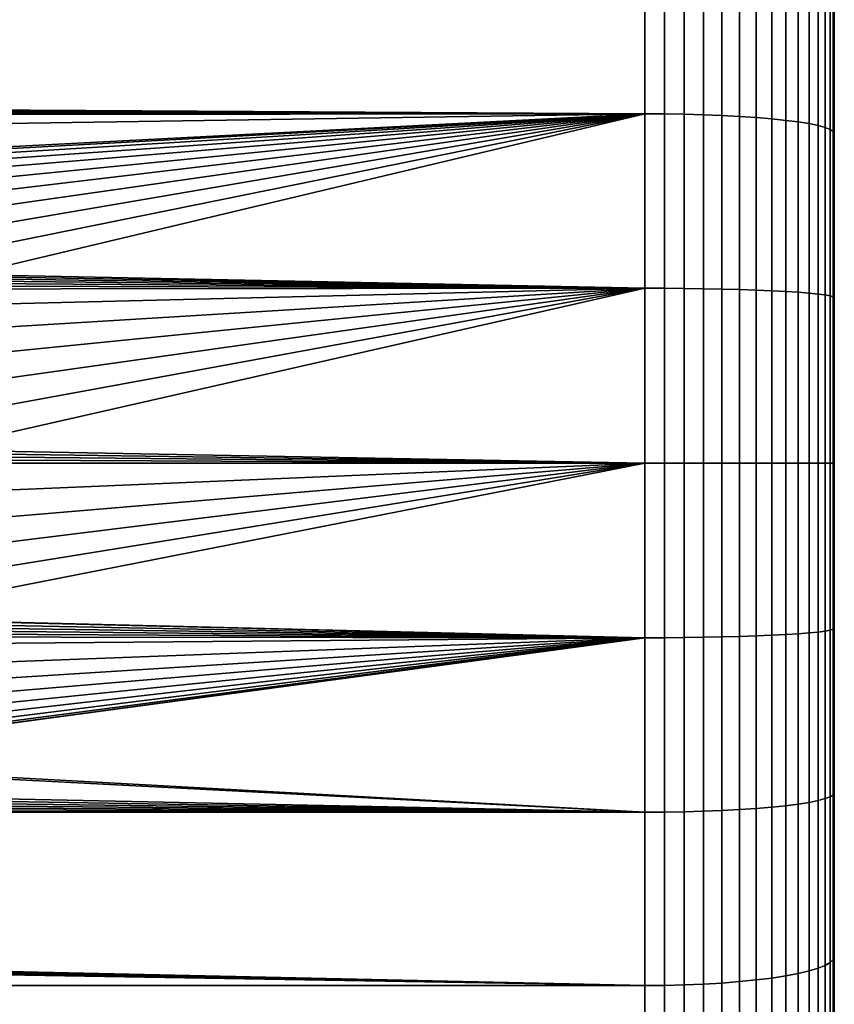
# Model space of a CAD drawing. Header units: metres. Extents: x -22 to 95, y -240 to 22.
# Tile 173 of 180: x 89.49 to 94.65, y -3.43 to 2.81. Entities that reach past the tile are written whole.
import ezdxf

# ---------------------------------------------------------------- set-up
doc = ezdxf.new("R2010")
doc.units = ezdxf.units.M
doc.layers.add('solid_10_151_013_XXX', color=7, linetype='CONTINUOUS')

msp = doc.modelspace()

# ---------------------------------------------------------------- linework, layer by layer
at = {"layer": 'solid_10_151_013_XXX'}
for points in [[(94.650002, 4.143173, 64.127304), (94.650002, 3.114102, 104.059715), (94.650002, 2.078091, 104.193352), (94.650002, 3.114093, 63.940281)], [(44.949898, 2.499995, 62.645844), (38.150002, 3.308647, 62.756111), (93.449997, 3.308649, 62.756111), (93.449997, 2.210653, 62.613953)], [(38.150002, 3.308647, 105.243889), (38.150002, 2.210651, 105.386047), (93.449997, 2.210653, 105.386047), (93.449997, 3.308649, 105.243889)], [(93.575432, 3.307636, 62.762604), (93.575432, 2.209975, 62.620491), (93.449997, 2.210653, 62.613953), (93.449997, 3.308649, 62.756111)], [(93.575432, 2.209975, 105.379509), (93.575432, 3.307636, 105.237396), (93.449997, 3.308649, 105.243889), (93.449997, 2.210653, 105.386047)], [(93.699615, 3.304608, 62.782047), (93.699615, 2.207952, 62.640064), (93.575432, 2.209975, 62.620491), (93.575432, 3.307636, 62.762604)], [(93.699615, 2.207952, 105.35994), (93.699615, 3.304608, 105.217957), (93.575432, 3.307636, 105.237396), (93.575432, 2.209975, 105.379509)], [(93.82106, 3.299597, 62.81422), (93.82106, 2.204605, 62.672451), (93.699615, 2.207952, 62.640064), (93.699615, 3.304608, 62.782047)], [(93.82106, 2.204605, 105.327553), (93.82106, 3.299597, 105.185783), (93.699615, 3.304608, 105.217957), (93.699615, 2.207952, 105.35994)], [(93.938431, 3.292658, 62.858772), (93.938431, 2.199968, 62.7173), (93.82106, 2.204605, 62.672451), (93.82106, 3.299597, 62.81422)], [(93.938431, 2.199968, 105.2827), (93.938431, 3.292658, 105.141228), (93.82106, 3.299597, 105.185783), (93.82106, 2.204605, 105.327553)], [(94.050438, 3.283868, 62.915215), (94.050438, 2.194095, 62.77412), (93.938431, 2.199968, 62.7173), (93.938431, 3.292658, 62.858772)], [(94.050438, 2.194095, 105.225883), (94.050438, 3.283868, 105.084785), (93.938431, 3.292658, 105.141228), (93.938431, 2.199968, 105.2827)], [(94.155853, 3.273322, 62.982925), (94.155853, 2.187049, 62.842285), (94.050438, 2.194095, 62.77412), (94.050438, 3.283868, 62.915215)], [(94.155853, 2.187049, 105.157715), (94.155853, 3.273322, 105.017075), (94.050438, 3.283868, 105.084785), (94.050438, 2.194095, 105.225883)], [(94.253517, 3.261137, 63.061165), (94.253517, 2.178907, 62.921047), (94.155853, 2.187049, 62.842285), (94.155853, 3.273322, 62.982925)], [(94.253517, 2.178907, 105.078949), (94.253517, 3.261137, 104.938835), (94.155853, 3.273322, 105.017075), (94.155853, 2.187049, 105.157715)], [(94.342361, 3.247446, 63.149071), (94.342361, 2.16976, 63.009541), (94.253517, 2.178907, 62.921047), (94.253517, 3.261137, 63.061165)], [(94.342361, 2.16976, 104.990456), (94.342361, 3.247446, 104.850929), (94.253517, 3.261137, 104.938835), (94.253517, 2.178907, 105.078949)], [(94.42141, 3.232399, 63.245678), (94.42141, 2.159707, 63.106796), (94.342361, 2.16976, 63.009541), (94.342361, 3.247446, 63.149071)], [(94.42141, 2.159707, 104.893204), (94.42141, 3.232399, 104.754318), (94.342361, 3.247446, 104.850929), (94.342361, 2.16976, 104.990456)], [(94.489792, 3.216162, 63.34993), (94.489792, 2.148858, 63.211746), (94.42141, 2.159707, 63.106796), (94.42141, 3.232399, 63.245678)], [(94.489792, 2.148858, 104.788254), (94.489792, 3.216162, 104.65007), (94.42141, 3.232399, 104.754318), (94.42141, 2.159707, 104.893204)], [(94.546768, 3.198914, 63.460682), (94.546768, 2.137333, 63.323238), (94.489792, 2.148858, 63.211746), (94.489792, 3.216162, 63.34993)], [(94.546768, 2.137333, 104.676765), (94.546768, 3.198914, 104.539322), (94.489792, 3.216162, 104.65007), (94.489792, 2.148858, 104.788254)], [(94.591698, 3.180842, 63.576714), (94.591698, 2.125259, 63.440044), (94.546768, 2.137333, 63.323238), (94.546768, 3.198914, 63.460682)], [(94.591698, 2.125259, 104.559952), (94.591698, 3.180842, 104.423286), (94.546768, 3.198914, 104.539322), (94.546768, 2.137333, 104.676765)], [(94.624092, 3.162147, 63.696751), (94.624092, 2.112768, 63.560886), (94.591698, 2.125259, 63.440044), (94.591698, 3.180842, 63.576714)], [(94.624092, 2.112768, 104.43911), (94.624092, 3.162147, 104.303246), (94.591698, 3.180842, 104.423286), (94.591698, 2.125259, 104.559952)], [(94.643593, 3.143032, 63.819481), (94.643593, 2.099996, 63.684441), (94.624092, 2.112768, 63.560886), (94.624092, 3.162147, 63.696751)], [(94.643593, 2.099996, 104.315559), (94.643593, 3.143032, 104.180519), (94.624092, 3.162147, 104.303246), (94.624092, 2.112768, 104.43911)], [(94.643593, 3.143032, 104.180519), (94.643593, 2.099996, 104.315559), (94.650002, 2.078091, 104.193352), (94.650002, 3.114102, 104.059715)], [(94.643593, 3.143032, 63.819481), (94.650002, 3.114093, 63.940281), (94.650002, 2.078084, 63.806652), (94.643593, 2.099996, 63.684441)], [(94.650002, 3.114093, 63.940281), (94.650002, 2.078091, 104.193352), (94.650002, 1.038837, 104.273399), (94.650002, 2.078084, 63.806652)], [(45.167171, 2.490551, 62.644741), (44.949898, 2.499995, 62.645844), (93.449997, 2.210653, 62.613953)], [(45.382893, 2.462236, 62.641457), (45.167171, 2.490551, 62.644741), (93.449997, 2.210653, 62.613953)], [(45.595592, 2.415205, 62.636086), (45.382893, 2.462236, 62.641457), (93.449997, 2.210653, 62.613953)], [(45.803284, 2.349871, 62.628803), (45.595592, 2.415205, 62.636086), (93.449997, 2.210653, 62.613953)], [(46.004974, 2.266497, 62.619801), (45.803284, 2.349871, 62.628803), (93.449997, 2.210653, 62.613953)], [(46.198616, 2.165864, 62.609371), (46.004974, 2.266497, 62.619801), (93.449997, 2.210653, 62.613953)], [(38.150002, 2.210651, 105.386047), (72.949997, 1.9, 105.415878), (93.449997, 2.210653, 105.386047)], [(46.382973, 2.048557, 62.597816), (46.198616, 2.165864, 62.609371), (93.449997, 2.210653, 62.613953), (93.449997, 1.106794, 62.528507)], [(72.949997, 1.9, 105.415878), (87.449997, 1.9, 105.415878), (93.449997, 2.210653, 105.386047)], [(87.449997, 1.9, 105.415878), (87.624969, 1.891925, 105.416595), (93.449997, 2.210653, 105.386047)], [(87.624969, 1.891925, 105.416595), (87.79866, 1.867737, 105.418716), (93.449997, 2.210653, 105.386047)], [(87.79866, 1.867737, 105.418716), (87.969261, 1.827665, 105.42218), (93.449997, 2.210653, 105.386047)], [(87.969261, 1.827665, 105.42218), (88.135742, 1.771933, 105.426857), (93.449997, 2.210653, 105.386047)], [(88.135742, 1.771933, 105.426857), (88.296227, 1.701149, 105.432594), (93.449997, 2.210653, 105.386047)], [(88.296227, 1.701149, 105.432594), (88.449692, 1.61574, 105.439201), (93.449997, 2.210653, 105.386047)], [(88.449692, 1.61574, 105.439201), (88.594719, 1.516449, 105.446457), (93.449997, 2.210653, 105.386047)], [(88.594719, 1.516449, 105.446457), (88.729858, 1.404262, 105.454094), (93.449997, 2.210653, 105.386047)], [(88.729858, 1.404262, 105.454094), (88.854248, 1.27987, 105.461868), (93.449997, 2.210653, 105.386047)], [(88.854248, 1.27987, 105.461868), (88.966438, 1.144737, 105.469505), (93.449997, 2.210653, 105.386047)], [(89.065727, 0.999706, 105.476746), (93.449997, 1.106794, 105.471497), (93.449997, 2.210653, 105.386047), (88.966438, 1.144737, 105.469505)], [(93.575432, 2.209975, 62.620491), (93.575432, 1.106455, 62.535072), (93.449997, 1.106794, 62.528507), (93.449997, 2.210653, 62.613953)], [(93.575432, 1.106455, 105.464928), (93.575432, 2.209975, 105.379509), (93.449997, 2.210653, 105.386047), (93.449997, 1.106794, 105.471497)], [(93.699615, 2.207952, 62.640064), (93.699615, 1.105442, 62.554722), (93.575432, 1.106455, 62.535072), (93.575432, 2.209975, 62.620491)], [(93.699615, 1.105442, 105.445282), (93.699615, 2.207952, 105.35994), (93.575432, 2.209975, 105.379509), (93.575432, 1.106455, 105.464928)], [(93.82106, 2.204605, 62.672451), (93.82106, 1.103766, 62.587238), (93.699615, 1.105442, 62.554722), (93.699615, 2.207952, 62.640064)], [(93.82106, 1.103766, 105.412758), (93.82106, 2.204605, 105.327553), (93.699615, 2.207952, 105.35994), (93.699615, 1.105442, 105.445282)], [(93.938431, 2.199968, 62.7173), (93.938431, 1.101445, 62.632267), (93.82106, 1.103766, 62.587238), (93.82106, 2.204605, 62.672451)], [(93.938431, 1.101445, 105.367729), (93.938431, 2.199968, 105.2827), (93.82106, 2.204605, 105.327553), (93.82106, 1.103766, 105.412758)], [(94.050438, 2.194095, 62.77412), (94.050438, 1.098504, 62.689316), (93.938431, 1.101445, 62.632267), (93.938431, 2.199968, 62.7173)], [(94.050438, 1.098504, 105.310684), (94.050438, 2.194095, 105.225883), (93.938431, 2.199968, 105.2827), (93.938431, 1.101445, 105.367729)], [(94.155853, 2.187049, 62.842285), (94.155853, 1.094976, 62.757751), (94.050438, 1.098504, 62.689316), (94.050438, 2.194095, 62.77412)], [(94.155853, 1.094976, 105.242249), (94.155853, 2.187049, 105.157715), (94.050438, 2.194095, 105.225883), (94.050438, 1.098504, 105.310684)], [(94.253517, 2.178907, 62.921047), (94.253517, 1.0909, 62.83683), (94.155853, 1.094976, 62.757751), (94.155853, 2.187049, 62.842285)], [(94.253517, 1.0909, 105.16317), (94.253517, 2.178907, 105.078949), (94.155853, 2.187049, 105.157715), (94.155853, 1.094976, 105.242249)], [(94.342361, 2.16976, 63.009541), (94.342361, 1.08632, 62.925678), (94.253517, 1.0909, 62.83683), (94.253517, 2.178907, 62.921047)], [(94.342361, 1.08632, 105.074326), (94.342361, 2.16976, 104.990456), (94.253517, 2.178907, 105.078949), (94.253517, 1.0909, 105.16317)], [(94.42141, 2.159707, 63.106796), (94.42141, 1.081287, 63.023323), (94.342361, 1.08632, 62.925678), (94.342361, 2.16976, 63.009541)], [(94.42141, 1.081287, 104.976677), (94.42141, 2.159707, 104.893204), (94.342361, 2.16976, 104.990456), (94.342361, 1.08632, 105.074326)], [(94.489792, 2.148858, 63.211746), (94.489792, 1.075855, 63.128689), (94.42141, 1.081287, 63.023323), (94.42141, 2.159707, 63.106796)], [(94.489792, 1.075855, 104.871307), (94.489792, 2.148858, 104.788254), (94.42141, 2.159707, 104.893204), (94.42141, 1.081287, 104.976677)], [(94.546768, 2.137333, 63.323238), (94.546768, 1.070086, 63.240627), (94.489792, 1.075855, 63.128689), (94.489792, 2.148858, 63.211746)], [(94.546768, 1.070086, 104.759377), (94.546768, 2.137333, 104.676765), (94.489792, 2.148858, 104.788254), (94.489792, 1.075855, 104.871307)], [(94.591698, 2.125259, 63.440044), (94.591698, 1.06404, 63.357899), (94.546768, 1.070086, 63.240627), (94.546768, 2.137333, 63.323238)], [(94.591698, 1.06404, 104.642097), (94.591698, 2.125259, 104.559952), (94.546768, 2.137333, 104.676765), (94.546768, 1.070086, 104.759377)], [(94.624092, 2.112768, 63.560886), (94.624092, 1.057786, 63.479225), (94.591698, 1.06404, 63.357899), (94.591698, 2.125259, 63.440044)], [(94.624092, 1.057786, 104.520775), (94.624092, 2.112768, 104.43911), (94.591698, 2.125259, 104.559952), (94.591698, 1.06404, 104.642097)], [(94.643593, 2.099996, 63.684441), (94.643593, 1.051392, 63.603271), (94.624092, 1.057786, 63.479225), (94.624092, 2.112768, 63.560886)], [(94.643593, 1.051392, 104.396729), (94.643593, 2.099996, 104.315559), (94.624092, 2.112768, 104.43911), (94.624092, 1.057786, 104.520775)], [(94.643593, 2.099996, 104.315559), (94.643593, 1.051392, 104.396729), (94.650002, 1.038837, 104.273399), (94.650002, 2.078091, 104.193352)], [(94.643593, 2.099996, 63.684441), (94.650002, 2.078084, 63.806652), (94.650002, 1.038832, 63.726604), (94.643593, 1.051392, 63.603271)], [(94.650002, 2.078084, 63.806652), (94.650002, 1.038837, 104.273399), (94.650002, 0, 104.300003), (94.650002, 1.038832, 63.726604)], [(46.556522, 1.915488, 62.585499), (46.382973, 2.048557, 62.597816), (93.449997, 1.106794, 62.528507)], [(46.71764, 1.767889, 62.572807), (46.556522, 1.915488, 62.585499), (93.449997, 1.106794, 62.528507)], [(46.865475, 1.606531, 62.560104), (46.71764, 1.767889, 62.572807), (93.449997, 1.106794, 62.528507)], [(46.998451, 1.433128, 62.547817), (46.865475, 1.606531, 62.560104), (93.449997, 1.106794, 62.528507)], [(47.115788, 1.248743, 62.536293), (46.998451, 1.433128, 62.547817), (93.449997, 1.106794, 62.528507)], [(47.216476, 1.05503, 62.525902), (47.115788, 1.248743, 62.536293), (93.449997, 1.106794, 62.528507)], [(47.299751, 0.85361, 62.516953), (47.216476, 1.05503, 62.525902), (93.449997, 1.106794, 62.528507), (93.449997, 0, 62.5)], [(89.065727, 0.999706, 105.476746), (89.151138, 0.846245, 105.483337), (93.449997, 1.106794, 105.471497)], [(89.151138, 0.846245, 105.483337), (89.221924, 0.685757, 105.489059), (93.449997, 1.106794, 105.471497)], [(89.221924, 0.685757, 105.489059), (89.277664, 0.519278, 105.493729), (93.449997, 1.106794, 105.471497)], [(89.277664, 0.519278, 105.493729), (89.317734, 0.348669, 105.497169), (93.449997, 1.106794, 105.471497)], [(89.317734, 0.348669, 105.497169), (89.341927, 0.174971, 105.49929), (93.449997, 1.106794, 105.471497)], [(89.341927, 0.174971, 105.49929), (89.349998, 0, 105.5), (93.449997, 0, 105.5), (93.449997, 1.106794, 105.471497)], [(93.575432, 1.106455, 62.535072), (93.575432, 0, 62.506573), (93.449997, 0, 62.5), (93.449997, 1.106794, 62.528507)], [(93.575432, 0, 105.493423), (93.575432, 1.106455, 105.464928), (93.449997, 1.106794, 105.471497), (93.449997, 0, 105.5)], [(93.699615, 1.105442, 62.554722), (93.699615, 0, 62.526249), (93.575432, 0, 62.506573), (93.575432, 1.106455, 62.535072)], [(93.699615, 0, 105.473747), (93.699615, 1.105442, 105.445282), (93.575432, 1.106455, 105.464928), (93.575432, 0, 105.493423)], [(93.82106, 1.103766, 62.587238), (93.82106, 0, 62.558811), (93.699615, 0, 62.526249), (93.699615, 1.105442, 62.554722)], [(93.82106, 0, 105.441193), (93.82106, 1.103766, 105.412758), (93.699615, 1.105442, 105.445282), (93.699615, 0, 105.473747)], [(93.938431, 1.101445, 62.632267), (93.938431, 0, 62.603897), (93.82106, 0, 62.558811), (93.82106, 1.103766, 62.587238)], [(93.938431, 0, 105.396103), (93.938431, 1.101445, 105.367729), (93.82106, 1.103766, 105.412758), (93.82106, 0, 105.441193)], [(94.050438, 1.098504, 62.689316), (94.050438, 0, 62.661022), (93.938431, 0, 62.603897), (93.938431, 1.101445, 62.632267)], [(94.050438, 0, 105.338982), (94.050438, 1.098504, 105.310684), (93.938431, 1.101445, 105.367729), (93.938431, 0, 105.396103)], [(94.155853, 1.094976, 62.757751), (94.155853, 0, 62.729549), (94.050438, 0, 62.661022), (94.050438, 1.098504, 62.689316)], [(94.155853, 0, 105.270454), (94.155853, 1.094976, 105.242249), (94.050438, 1.098504, 105.310684), (94.050438, 0, 105.338982)], [(94.253517, 1.0909, 62.83683), (94.253517, 0, 62.808731), (94.155853, 0, 62.729549), (94.155853, 1.094976, 62.757751)], [(94.253517, 0, 105.191269), (94.253517, 1.0909, 105.16317), (94.155853, 1.094976, 105.242249), (94.155853, 0, 105.270454)], [(94.342361, 1.08632, 62.925678), (94.342361, 0, 62.897697), (94.253517, 0, 62.808731), (94.253517, 1.0909, 62.83683)], [(94.342361, 0, 105.102303), (94.342361, 1.08632, 105.074326), (94.253517, 1.0909, 105.16317), (94.253517, 0, 105.191269)], [(94.42141, 1.081287, 63.023323), (94.42141, 0, 62.995472), (94.342361, 0, 62.897697), (94.342361, 1.08632, 62.925678)], [(94.42141, 0, 105.004532), (94.42141, 1.081287, 104.976677), (94.342361, 1.08632, 105.074326), (94.342361, 0, 105.102303)], [(94.489792, 1.075855, 63.128689), (94.489792, 0, 63.100979), (94.42141, 0, 62.995472), (94.42141, 1.081287, 63.023323)], [(94.489792, 0, 104.899017), (94.489792, 1.075855, 104.871307), (94.42141, 1.081287, 104.976677), (94.42141, 0, 105.004532)], [(94.546768, 1.070086, 63.240627), (94.546768, 0, 63.213066), (94.489792, 0, 63.100979), (94.489792, 1.075855, 63.128689)], [(94.546768, 0, 104.786934), (94.546768, 1.070086, 104.759377), (94.489792, 1.075855, 104.871307), (94.489792, 0, 104.899017)], [(94.591698, 1.06404, 63.357899), (94.59127, 0, 63.329178), (94.546768, 0, 63.213066), (94.546768, 1.070086, 63.240627)], [(94.591698, 0, 104.669502), (94.591698, 1.06404, 104.642097), (94.546768, 1.070086, 104.759377), (94.546768, 0, 104.786934)], [(94.624092, 1.057786, 63.479225), (94.623779, 0, 63.450504), (94.59127, 0, 63.329178), (94.591698, 1.06404, 63.357899)], [(94.624092, 0, 104.548019), (94.624092, 1.057786, 104.520775), (94.591698, 1.06404, 104.642097), (94.591698, 0, 104.669502)], [(94.643593, 1.051392, 63.603271), (94.643425, 0, 63.574566), (94.623779, 0, 63.450504), (94.624092, 1.057786, 63.479225)], [(94.643593, 0, 104.423813), (94.643593, 1.051392, 104.396729), (94.624092, 1.057786, 104.520775), (94.624092, 0, 104.548019)], [(94.643425, 0, 63.574566), (94.643593, 1.051392, 63.603271), (94.650002, 1.038832, 63.726604), (94.650002, 0, 63.700001)], [(94.643593, 1.051392, 104.396729), (94.643593, 0, 104.423813), (94.650002, 0, 104.300003), (94.650002, 1.038837, 104.273399)], [(94.650002, 1.038832, 63.726604), (94.650002, 0, 104.300003), (94.650002, -1.038832, 104.273399), (94.650002, 0, 63.700001)], [(47.365196, 0.645615, 62.509697), (47.299751, 0.85361, 62.516953), (93.449997, 0, 62.5)], [(47.412197, 0.433106, 62.504364), (47.365196, 0.645615, 62.509697), (93.449997, 0, 62.5)], [(47.44054, 0.217236, 62.501099), (47.412197, 0.433106, 62.504364), (93.449997, 0, 62.5)], [(93.449997, -1.106794, 62.528507), (47.450001, 0, 62.5), (47.44054, 0.217236, 62.501099), (93.449997, 0, 62.5)], [(47.440544, -0.217222, 62.501099), (47.450001, 0, 62.5), (93.449997, -1.106794, 62.528507)], [(93.575432, 0, 62.506573), (93.575432, -1.106455, 62.535072), (93.449997, -1.106794, 62.528507), (93.449997, 0, 62.5)], [(93.575432, -1.106455, 105.464928), (93.575432, 0, 105.493423), (93.449997, 0, 105.5), (93.449997, -1.106794, 105.471497)], [(93.699615, -1.105442, 105.445282), (93.699615, 0, 105.473747), (93.575432, 0, 105.493423), (93.575432, -1.106455, 105.464928)], [(93.82106, -1.103766, 105.412758), (93.82106, 0, 105.441193), (93.699615, 0, 105.473747), (93.699615, -1.105442, 105.445282)], [(93.938431, -1.101445, 105.367729), (93.938431, 0, 105.396103), (93.82106, 0, 105.441193), (93.82106, -1.103766, 105.412758)], [(94.050438, -1.098504, 105.310684), (94.050438, 0, 105.338982), (93.938431, 0, 105.396103), (93.938431, -1.101445, 105.367729)], [(94.155853, -1.094976, 105.242249), (94.155853, 0, 105.270454), (94.050438, 0, 105.338982), (94.050438, -1.098504, 105.310684)], [(94.253517, -1.0909, 105.16317), (94.253517, 0, 105.191269), (94.155853, 0, 105.270454), (94.155853, -1.094976, 105.242249)], [(94.342361, -1.08632, 105.074326), (94.342361, 0, 105.102303), (94.253517, 0, 105.191269), (94.253517, -1.0909, 105.16317)], [(94.42141, -1.081287, 104.976677), (94.42141, 0, 105.004532), (94.342361, 0, 105.102303), (94.342361, -1.08632, 105.074326)], [(94.489792, -1.075855, 104.871307), (94.489792, 0, 104.899017), (94.42141, 0, 105.004532), (94.42141, -1.081287, 104.976677)], [(94.546768, -1.070086, 104.759377), (94.546768, 0, 104.786934), (94.489792, 0, 104.899017), (94.489792, -1.075855, 104.871307)], [(94.591698, -1.06404, 104.642097), (94.591698, 0, 104.669502), (94.546768, 0, 104.786934), (94.546768, -1.070086, 104.759377)], [(94.624092, -1.057786, 104.520775), (94.624092, 0, 104.548019), (94.591698, 0, 104.669502), (94.591698, -1.06404, 104.642097)], [(94.643593, -1.051392, 104.396729), (94.643593, 0, 104.423813), (94.624092, 0, 104.548019), (94.624092, -1.057786, 104.520775)], [(94.643593, -1.051392, 63.603271), (94.643425, 0, 63.574566), (94.650002, 0, 63.700001), (94.650002, -1.038837, 63.726604)], [(94.643593, 0, 104.423813), (94.643593, -1.051392, 104.396729), (94.650002, -1.038832, 104.273399), (94.650002, 0, 104.300003)], [(94.650002, -2.078084, 104.193352), (94.650002, -1.038837, 63.726604), (94.650002, 0, 63.700001), (94.650002, -1.038832, 104.273399)], [(93.449997, -1.106794, 105.471497), (93.449997, 0, 105.5), (89.151268, -0.84598, 105.483353), (89.065933, -0.999383, 105.476761)], [(89.222054, -0.685431, 105.489075), (89.151268, -0.84598, 105.483353), (93.449997, 0, 105.5)], [(89.277702, -0.519125, 105.493729), (89.222054, -0.685431, 105.489075), (93.449997, 0, 105.5)], [(89.317764, -0.348485, 105.497177), (89.277702, -0.519125, 105.493729), (93.449997, 0, 105.5)], [(89.341927, -0.174956, 105.49929), (89.317764, -0.348485, 105.497177), (93.449997, 0, 105.5)], [(89.341927, -0.174956, 105.49929), (93.449997, 0, 105.5), (89.349998, 0, 105.5)], [(93.575432, -1.106455, 62.535072), (93.575432, 0, 62.506573), (93.699615, 0, 62.526249), (93.699615, -1.105442, 62.554722)], [(93.699615, -1.105442, 62.554722), (93.699615, 0, 62.526249), (93.82106, 0, 62.558811), (93.82106, -1.103766, 62.587238)], [(93.82106, -1.103766, 62.587238), (93.82106, 0, 62.558811), (93.938431, 0, 62.603897), (93.938431, -1.101445, 62.632267)], [(93.938431, -1.101445, 62.632267), (93.938431, 0, 62.603897), (94.050438, 0, 62.661022), (94.050438, -1.098504, 62.689316)], [(94.050438, -1.098504, 62.689316), (94.050438, 0, 62.661022), (94.155853, 0, 62.729549), (94.155853, -1.094976, 62.757751)], [(94.155853, -1.094976, 62.757751), (94.155853, 0, 62.729549), (94.253517, 0, 62.808731), (94.253517, -1.0909, 62.83683)], [(94.253517, -1.0909, 62.83683), (94.253517, 0, 62.808731), (94.342361, 0, 62.897697), (94.342361, -1.08632, 62.925678)], [(94.342361, -1.08632, 62.925678), (94.342361, 0, 62.897697), (94.42141, 0, 62.995472), (94.42141, -1.081287, 63.023323)], [(94.42141, -1.081287, 63.023323), (94.42141, 0, 62.995472), (94.489792, 0, 63.100979), (94.489792, -1.075855, 63.128689)], [(94.489792, -1.075855, 63.128689), (94.489792, 0, 63.100979), (94.546768, 0, 63.213066), (94.546768, -1.070086, 63.240627)], [(94.546768, -1.070086, 63.240627), (94.546768, 0, 63.213066), (94.59127, 0, 63.329178), (94.591698, -1.06404, 63.357899)], [(94.591698, -1.06404, 63.357899), (94.59127, 0, 63.329178), (94.623779, 0, 63.450504), (94.624092, -1.057786, 63.479225)], [(94.624092, -1.057786, 63.479225), (94.623779, 0, 63.450504), (94.643425, 0, 63.574566), (94.643593, -1.051392, 63.603271)], [(47.412209, -0.433052, 62.50436), (47.440544, -0.217222, 62.501099), (93.449997, -1.106794, 62.528507)], [(47.365215, -0.645552, 62.509693), (47.412209, -0.433052, 62.50436), (93.449997, -1.106794, 62.528507)], [(47.299786, -0.853524, 62.516949), (47.365215, -0.645552, 62.509693), (93.449997, -1.106794, 62.528507)], [(47.216534, -1.054908, 62.525894), (47.299786, -0.853524, 62.516949), (93.449997, -1.106794, 62.528507)], [(47.216534, -1.054908, 62.525894), (93.449997, -1.106794, 62.528507), (93.449997, -2.210653, 62.613953), (47.115841, -1.248652, 62.536289)], [(93.449997, -1.106794, 105.471497), (89.065933, -0.999383, 105.476761), (88.966743, -1.144329, 105.469528)], [(94.624092, -2.112768, 104.43911), (94.624092, -1.057786, 104.520775), (94.591698, -1.06404, 104.642097), (94.591698, -2.125259, 104.559952)], [(94.624092, -1.057786, 63.479225), (94.624092, -2.112768, 63.560886), (94.591698, -2.125259, 63.440044), (94.591698, -1.06404, 63.357899)], [(94.643593, -2.099996, 104.315559), (94.643593, -1.051392, 104.396729), (94.624092, -1.057786, 104.520775), (94.624092, -2.112768, 104.43911)], [(94.643593, -1.051392, 63.603271), (94.643593, -2.099996, 63.684441), (94.624092, -2.112768, 63.560886), (94.624092, -1.057786, 63.479225)], [(94.643593, -2.099996, 104.315559), (94.650002, -2.078084, 104.193352), (94.650002, -1.038832, 104.273399), (94.643593, -1.051392, 104.396729)], [(94.643593, -2.099996, 63.684441), (94.643593, -1.051392, 63.603271), (94.650002, -1.038837, 63.726604), (94.650002, -2.078091, 63.806652)], [(94.650002, -3.114093, 104.059715), (94.650002, -2.078091, 63.806652), (94.650002, -1.038837, 63.726604), (94.650002, -2.078084, 104.193352)], [(93.449997, -1.106794, 105.471497), (87.798996, -1.867674, 105.418724), (87.625114, -1.89191, 105.416595)], [(93.449997, -2.210653, 105.386047), (93.449997, -1.106794, 105.471497), (87.625114, -1.89191, 105.416595)], [(93.449997, -1.106794, 105.471497), (87.969711, -1.827539, 105.422188), (87.798996, -1.867674, 105.418724)], [(93.449997, -1.106794, 105.471497), (88.136192, -1.771759, 105.426872), (87.969711, -1.827539, 105.422188)], [(93.449997, -1.106794, 105.471497), (88.296722, -1.700901, 105.432617), (88.136192, -1.771759, 105.426872)], [(93.449997, -1.106794, 105.471497), (88.450195, -1.615427, 105.439224), (88.296722, -1.700901, 105.432617)], [(93.449997, -1.106794, 105.471497), (88.5951, -1.51616, 105.446472), (88.450195, -1.615427, 105.439224)], [(93.449997, -1.106794, 105.471497), (88.730301, -1.40386, 105.454117), (88.5951, -1.51616, 105.446472)], [(93.449997, -1.106794, 105.471497), (88.854538, -1.279558, 105.461891), (88.730301, -1.40386, 105.454117)], [(93.449997, -1.106794, 105.471497), (88.966743, -1.144329, 105.469528), (88.854538, -1.279558, 105.461891)], [(93.575432, -2.209975, 105.379509), (93.575432, -1.106455, 105.464928), (93.449997, -1.106794, 105.471497), (93.449997, -2.210653, 105.386047)], [(93.575432, -1.106455, 62.535072), (93.575432, -2.209975, 62.620491), (93.449997, -2.210653, 62.613953), (93.449997, -1.106794, 62.528507)], [(93.699615, -2.207952, 105.35994), (93.699615, -1.105442, 105.445282), (93.575432, -1.106455, 105.464928), (93.575432, -2.209975, 105.379509)], [(93.699615, -1.105442, 62.554722), (93.699615, -2.207952, 62.640064), (93.575432, -2.209975, 62.620491), (93.575432, -1.106455, 62.535072)], [(93.82106, -2.204605, 105.327553), (93.82106, -1.103766, 105.412758), (93.699615, -1.105442, 105.445282), (93.699615, -2.207952, 105.35994)], [(93.82106, -1.103766, 62.587238), (93.82106, -2.204605, 62.672451), (93.699615, -2.207952, 62.640064), (93.699615, -1.105442, 62.554722)], [(93.938431, -2.199968, 105.2827), (93.938431, -1.101445, 105.367729), (93.82106, -1.103766, 105.412758), (93.82106, -2.204605, 105.327553)], [(93.938431, -1.101445, 62.632267), (93.938431, -2.199968, 62.7173), (93.82106, -2.204605, 62.672451), (93.82106, -1.103766, 62.587238)], [(94.050438, -2.194095, 105.225883), (94.050438, -1.098504, 105.310684), (93.938431, -1.101445, 105.367729), (93.938431, -2.199968, 105.2827)], [(94.050438, -1.098504, 62.689316), (94.050438, -2.194095, 62.77412), (93.938431, -2.199968, 62.7173), (93.938431, -1.101445, 62.632267)], [(94.155853, -2.187049, 105.157715), (94.155853, -1.094976, 105.242249), (94.050438, -1.098504, 105.310684), (94.050438, -2.194095, 105.225883)], [(94.155853, -1.094976, 62.757751), (94.155853, -2.187049, 62.842285), (94.050438, -2.194095, 62.77412), (94.050438, -1.098504, 62.689316)], [(94.253517, -2.178907, 105.078949), (94.253517, -1.0909, 105.16317), (94.155853, -1.094976, 105.242249), (94.155853, -2.187049, 105.157715)], [(94.253517, -1.0909, 62.83683), (94.253517, -2.178907, 62.921047), (94.155853, -2.187049, 62.842285), (94.155853, -1.094976, 62.757751)], [(94.342361, -2.16976, 104.990456), (94.342361, -1.08632, 105.074326), (94.253517, -1.0909, 105.16317), (94.253517, -2.178907, 105.078949)], [(94.342361, -1.08632, 62.925678), (94.342361, -2.16976, 63.009541), (94.253517, -2.178907, 62.921047), (94.253517, -1.0909, 62.83683)], [(94.42141, -2.159707, 104.893204), (94.42141, -1.081287, 104.976677), (94.342361, -1.08632, 105.074326), (94.342361, -2.16976, 104.990456)], [(94.42141, -1.081287, 63.023323), (94.42141, -2.159707, 63.106796), (94.342361, -2.16976, 63.009541), (94.342361, -1.08632, 62.925678)], [(94.489792, -2.148858, 104.788254), (94.489792, -1.075855, 104.871307), (94.42141, -1.081287, 104.976677), (94.42141, -2.159707, 104.893204)], [(94.489792, -1.075855, 63.128689), (94.489792, -2.148858, 63.211746), (94.42141, -2.159707, 63.106796), (94.42141, -1.081287, 63.023323)], [(94.546768, -2.137333, 104.676765), (94.546768, -1.070086, 104.759377), (94.489792, -1.075855, 104.871307), (94.489792, -2.148858, 104.788254)], [(94.546768, -1.070086, 63.240627), (94.546768, -2.137333, 63.323238), (94.489792, -2.148858, 63.211746), (94.489792, -1.075855, 63.128689)], [(94.591698, -2.125259, 104.559952), (94.591698, -1.06404, 104.642097), (94.546768, -1.070086, 104.759377), (94.546768, -2.137333, 104.676765)], [(94.591698, -1.06404, 63.357899), (94.591698, -2.125259, 63.440044), (94.546768, -2.137333, 63.323238), (94.546768, -1.070086, 63.240627)], [(46.99855, -1.432987, 62.54781), (47.115841, -1.248652, 62.536289), (93.449997, -2.210653, 62.613953)], [(46.86557, -1.606416, 62.560097), (46.99855, -1.432987, 62.54781), (93.449997, -2.210653, 62.613953)], [(46.717793, -1.767739, 62.572796), (46.86557, -1.606416, 62.560097), (93.449997, -2.210653, 62.613953)], [(46.556683, -1.915353, 62.585487), (46.717793, -1.767739, 62.572796), (93.449997, -2.210653, 62.613953)], [(93.449997, -2.210653, 105.386047), (87.449997, -1.9, 105.415878), (38.150002, -2.210651, 105.386047)], [(46.383125, -2.048452, 62.597809), (46.556683, -1.915353, 62.585487), (93.449997, -2.210653, 62.613953)], [(93.449997, -2.210653, 105.386047), (87.625114, -1.89191, 105.416595), (87.449997, -1.9, 105.415878)], [(46.198872, -2.165715, 62.609356), (46.383125, -2.048452, 62.597809), (93.449997, -2.210653, 62.613953)], [(94.624092, -3.162147, 104.303246), (94.624092, -2.112768, 104.43911), (94.591698, -2.125259, 104.559952), (94.591698, -3.180842, 104.423286)], [(94.624092, -2.112768, 63.560886), (94.624092, -3.162147, 63.696751), (94.591698, -3.180842, 63.576714), (94.591698, -2.125259, 63.440044)], [(94.643593, -3.143032, 104.180519), (94.643593, -2.099996, 104.315559), (94.624092, -2.112768, 104.43911), (94.624092, -3.162147, 104.303246)], [(94.643593, -2.099996, 63.684441), (94.643593, -3.143032, 63.819481), (94.624092, -3.162147, 63.696751), (94.624092, -2.112768, 63.560886)], [(94.643593, -3.143032, 104.180519), (94.650002, -3.114093, 104.059715), (94.650002, -2.078084, 104.193352), (94.643593, -2.099996, 104.315559)], [(94.643593, -3.143032, 63.819481), (94.643593, -2.099996, 63.684441), (94.650002, -2.078091, 63.806652), (94.650002, -3.114102, 63.940281)], [(94.650002, -4.143173, 103.872696), (94.650002, -3.114102, 63.940281), (94.650002, -2.078091, 63.806652), (94.650002, -3.114093, 104.059715)], [(46.198872, -2.165715, 62.609356), (93.449997, -2.210653, 62.613953), (93.449997, -3.308649, 62.756111), (46.005157, -2.26641, 62.619789)], [(94.253517, -3.261137, 104.938835), (94.253517, -2.178907, 105.078949), (94.155853, -2.187049, 105.157715), (94.155853, -3.273322, 105.017075)], [(94.253517, -2.178907, 62.921047), (94.253517, -3.261137, 63.061165), (94.155853, -3.273322, 62.982925), (94.155853, -2.187049, 62.842285)], [(94.342361, -3.247446, 104.850929), (94.342361, -2.16976, 104.990456), (94.253517, -2.178907, 105.078949), (94.253517, -3.261137, 104.938835)], [(94.342361, -2.16976, 63.009541), (94.342361, -3.247446, 63.149071), (94.253517, -3.261137, 63.061165), (94.253517, -2.178907, 62.921047)], [(94.42141, -3.232399, 104.754318), (94.42141, -2.159707, 104.893204), (94.342361, -2.16976, 104.990456), (94.342361, -3.247446, 104.850929)], [(94.42141, -2.159707, 63.106796), (94.42141, -3.232399, 63.245678), (94.342361, -3.247446, 63.149071), (94.342361, -2.16976, 63.009541)], [(94.489792, -3.216162, 104.65007), (94.489792, -2.148858, 104.788254), (94.42141, -2.159707, 104.893204), (94.42141, -3.232399, 104.754318)], [(94.489792, -2.148858, 63.211746), (94.489792, -3.216162, 63.34993), (94.42141, -3.232399, 63.245678), (94.42141, -2.159707, 63.106796)], [(94.546768, -3.198914, 104.539322), (94.546768, -2.137333, 104.676765), (94.489792, -2.148858, 104.788254), (94.489792, -3.216162, 104.65007)], [(94.546768, -2.137333, 63.323238), (94.546768, -3.198914, 63.460682), (94.489792, -3.216162, 63.34993), (94.489792, -2.148858, 63.211746)], [(94.591698, -3.180842, 104.423286), (94.591698, -2.125259, 104.559952), (94.546768, -2.137333, 104.676765), (94.546768, -3.198914, 104.539322)], [(94.591698, -2.125259, 63.440044), (94.591698, -3.180842, 63.576714), (94.546768, -3.198914, 63.460682), (94.546768, -2.137333, 63.323238)], [(93.449997, -3.308649, 105.243889), (93.449997, -2.210653, 105.386047), (38.150002, -2.210651, 105.386047), (38.150002, -3.308647, 105.243889)], [(93.575432, -3.307636, 105.237396), (93.575432, -2.209975, 105.379509), (93.449997, -2.210653, 105.386047), (93.449997, -3.308649, 105.243889)], [(93.575432, -2.209975, 62.620491), (93.575432, -3.307636, 62.762604), (93.449997, -3.308649, 62.756111), (93.449997, -2.210653, 62.613953)], [(93.699615, -3.304608, 105.217957), (93.699615, -2.207952, 105.35994), (93.575432, -2.209975, 105.379509), (93.575432, -3.307636, 105.237396)], [(93.699615, -2.207952, 62.640064), (93.699615, -3.304608, 62.782047), (93.575432, -3.307636, 62.762604), (93.575432, -2.209975, 62.620491)], [(93.82106, -3.299597, 105.185783), (93.82106, -2.204605, 105.327553), (93.699615, -2.207952, 105.35994), (93.699615, -3.304608, 105.217957)], [(93.82106, -2.204605, 62.672451), (93.82106, -3.299597, 62.81422), (93.699615, -3.304608, 62.782047), (93.699615, -2.207952, 62.640064)], [(93.938431, -3.292658, 105.141228), (93.938431, -2.199968, 105.2827), (93.82106, -2.204605, 105.327553), (93.82106, -3.299597, 105.185783)], [(93.938431, -2.199968, 62.7173), (93.938431, -3.292658, 62.858772), (93.82106, -3.299597, 62.81422), (93.82106, -2.204605, 62.672451)], [(94.050438, -3.283868, 105.084785), (94.050438, -2.194095, 105.225883), (93.938431, -2.199968, 105.2827), (93.938431, -3.292658, 105.141228)], [(94.050438, -2.194095, 62.77412), (94.050438, -3.283868, 62.915215), (93.938431, -3.292658, 62.858772), (93.938431, -2.199968, 62.7173)], [(94.155853, -3.273322, 105.017075), (94.155853, -2.187049, 105.157715), (94.050438, -2.194095, 105.225883), (94.050438, -3.283868, 105.084785)], [(94.155853, -2.187049, 62.842285), (94.155853, -3.273322, 62.982925), (94.050438, -3.283868, 62.915215), (94.050438, -2.194095, 62.77412)], [(45.803616, -2.349754, 62.628788), (46.005157, -2.26641, 62.619789), (93.449997, -3.308649, 62.756111)], [(45.595833, -2.415139, 62.636078), (45.803616, -2.349754, 62.628788), (93.449997, -3.308649, 62.756111)], [(45.383137, -2.462194, 62.641453), (45.595833, -2.415139, 62.636078), (93.449997, -3.308649, 62.756111)], [(44.950127, -2.499996, 62.645844), (45.167553, -2.490515, 62.644733), (93.449997, -3.308649, 62.756111)], [(45.167553, -2.490515, 62.644733), (45.383137, -2.462194, 62.641453), (93.449997, -3.308649, 62.756111)], [(44.950127, -2.499996, 62.645844), (93.449997, -3.308649, 62.756111), (38.150002, -3.308647, 62.756111)], [(94.643593, -4.177732, 103.991959), (94.650002, -4.143173, 103.872696), (94.650002, -3.114093, 104.059715), (94.643593, -3.143032, 104.180519)], [(94.643593, -4.177732, 64.008041), (94.643593, -3.143032, 63.819481), (94.650002, -3.114102, 63.940281), (94.650002, -4.143182, 64.127304)], [(94.650002, -5.16166, 103.632812), (94.650002, -4.143182, 64.127304), (94.650002, -3.114102, 63.940281), (94.650002, -4.143173, 103.872696)], [(94.624092, -4.20314, 104.113548), (94.624092, -3.162147, 104.303246), (94.591698, -3.180842, 104.423286), (94.591698, -4.22799, 104.23246)], [(94.624092, -3.162147, 63.696751), (94.624092, -4.20314, 63.886456), (94.591698, -4.22799, 63.767536), (94.591698, -3.180842, 63.576714)], [(94.643593, -4.177732, 103.991959), (94.643593, -3.143032, 104.180519), (94.624092, -3.162147, 104.303246), (94.624092, -4.20314, 104.113548)], [(94.643593, -3.143032, 63.819481), (94.643593, -4.177732, 64.008041), (94.624092, -4.20314, 63.886456), (94.624092, -3.162147, 63.696751)], [(94.42141, -4.29652, 104.560402), (94.42141, -3.232399, 104.754318), (94.342361, -3.247446, 104.850929), (94.342361, -4.31652, 104.656113)], [(94.42141, -3.232399, 63.245678), (94.42141, -4.29652, 63.439598), (94.342361, -4.31652, 63.343891), (94.342361, -3.247446, 63.149071)], [(94.489792, -4.274938, 104.457123), (94.489792, -3.216162, 104.65007), (94.42141, -3.232399, 104.754318), (94.42141, -4.29652, 104.560402)], [(94.489792, -3.216162, 63.34993), (94.489792, -4.274938, 63.542873), (94.42141, -4.29652, 63.439598), (94.42141, -3.232399, 63.245678)], [(94.546768, -4.252011, 104.347412), (94.546768, -3.198914, 104.539322), (94.489792, -3.216162, 104.65007), (94.489792, -4.274938, 104.457123)], [(94.546768, -3.198914, 63.460682), (94.546768, -4.252011, 63.652592), (94.489792, -4.274938, 63.542873), (94.489792, -3.216162, 63.34993)], [(94.591698, -4.22799, 104.23246), (94.591698, -3.180842, 104.423286), (94.546768, -3.198914, 104.539322), (94.546768, -4.252011, 104.347412)], [(94.591698, -3.180842, 63.576714), (94.591698, -4.22799, 63.767536), (94.546768, -4.252011, 63.652592), (94.546768, -3.198914, 63.460682)], [(93.82106, -4.38584, 104.987831), (93.82106, -3.299597, 105.185783), (93.699615, -3.304608, 105.217957), (93.699615, -4.3925, 105.019707)], [(93.82106, -3.299597, 62.81422), (93.82106, -4.38584, 63.012169), (93.699615, -4.3925, 62.980297), (93.699615, -3.304608, 62.782047)], [(93.938431, -4.376616, 104.943695), (93.938431, -3.292658, 105.141228), (93.82106, -3.299597, 105.185783), (93.82106, -4.38584, 104.987831)], [(93.938431, -3.292658, 62.858772), (93.938431, -4.376616, 63.056305), (93.82106, -4.38584, 63.012169), (93.82106, -3.299597, 62.81422)], [(94.050438, -4.364932, 104.887779), (94.050438, -3.283868, 105.084785), (93.938431, -3.292658, 105.141228), (93.938431, -4.376616, 104.943695)], [(94.050438, -3.283868, 62.915215), (94.050438, -4.364932, 63.112221), (93.938431, -4.376616, 63.056305), (93.938431, -3.292658, 62.858772)], [(94.155853, -4.350914, 104.820702), (94.155853, -3.273322, 105.017075), (94.050438, -3.283868, 105.084785), (94.050438, -4.364932, 104.887779)], [(94.155853, -3.273322, 62.982925), (94.155853, -4.350914, 63.179298), (94.050438, -4.364932, 63.112221), (94.050438, -3.283868, 62.915215)], [(94.253517, -4.334718, 104.743195), (94.253517, -3.261137, 104.938835), (94.155853, -3.273322, 105.017075), (94.155853, -4.350914, 104.820702)], [(94.253517, -3.261137, 63.061165), (94.253517, -4.334718, 63.256805), (94.155853, -4.350914, 63.179298), (94.155853, -3.273322, 62.982925)], [(94.342361, -4.31652, 104.656113), (94.342361, -3.247446, 104.850929), (94.253517, -3.261137, 104.938835), (94.253517, -4.334718, 104.743195)], [(94.342361, -3.247446, 63.149071), (94.342361, -4.31652, 63.343891), (94.253517, -4.334718, 63.256805), (94.253517, -3.261137, 63.061165)], [(93.449997, -3.308649, 62.756111), (93.449997, -4.397872, 62.954605), (38.150002, -4.397869, 62.954601), (38.150002, -3.308647, 62.756111)], [(93.449997, -4.397872, 105.045395), (93.449997, -3.308649, 105.243889), (38.150002, -3.308647, 105.243889), (38.150002, -4.397869, 105.045395)], [(93.575432, -4.396525, 105.038963), (93.575432, -3.307636, 105.237396), (93.449997, -3.308649, 105.243889), (93.449997, -4.397872, 105.045395)], [(93.575432, -3.307636, 62.762604), (93.575432, -4.396525, 62.961037), (93.449997, -4.397872, 62.954605), (93.449997, -3.308649, 62.756111)], [(93.699615, -4.3925, 105.019707), (93.699615, -3.304608, 105.217957), (93.575432, -3.307636, 105.237396), (93.575432, -4.396525, 105.038963)], [(93.699615, -3.304608, 62.782047), (93.699615, -4.3925, 62.980297), (93.575432, -4.396525, 62.961037), (93.575432, -3.307636, 62.762604)]]:
    msp.add_3dface(points, dxfattribs=at)

doc.saveas('drawing.dxf')
